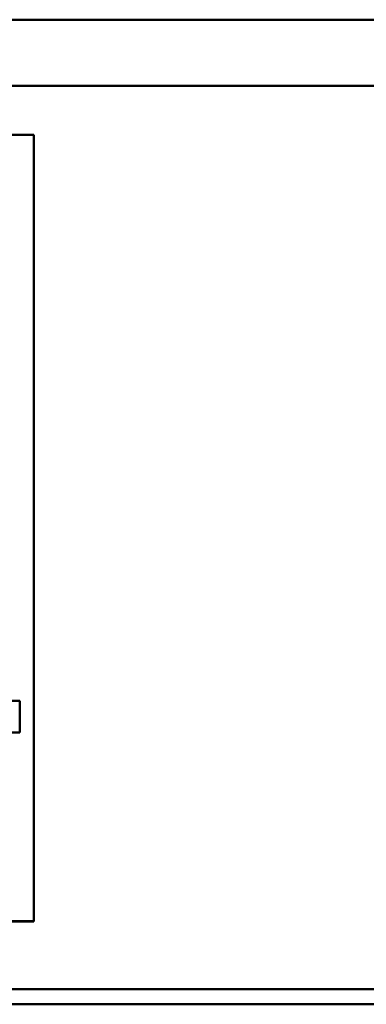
# Model space of a CAD drawing. Header units: inches. Extents: x 7.4 to 53, y 27.5 to 52.4.
# Tile 118 of 128: x 43.883 to 44.75, y 49.934 to 52.394. Entities that reach past the tile are written whole.
import ezdxf

# ---------------------------------------------------------------- set-up
doc = ezdxf.new("R2010")
doc.units = ezdxf.units.IN
doc.header["$MEASUREMENT"] = 0
doc.layers.add('Visible Edges(ANSI)', color=7, linetype='Continuous', lineweight=50)
doc.layers.add('Visible Tangent Edges(ANSI)', color=7, linetype='Continuous', lineweight=50)

msp = doc.modelspace()

# ---------------------------------------------------------------- linework, layer by layer
at = {"layer": 'Visible Edges(ANSI)'}
for p, q in [((24.3448, 52.3937), (51.8448, 52.3937)), ((39.919, 52.1057), (43.919, 52.1057)), ((43.919, 52.1057), (43.919, 50.1421)), ((43.8835, 50.6919), (43.8632, 50.6919)), ((43.8835, 50.6134), (43.8835, 50.6919)), ((43.8509, 50.6134), (43.8835, 50.6134)), ((43.8835, 50.613), (43.8509, 50.613)), ((43.8835, 50.613), (43.8835, 50.6134)), ((43.919, 50.1421), (39.919, 50.1421)), ((39.919, 50.1411), (43.919, 50.1411)), ((43.919, 50.1411), (43.919, 50.1421))]:
    msp.add_line(p, q, dxfattribs=at)
at = {"layer": 'Visible Tangent Edges(ANSI)'}
for p, q in [((24.3448, 52.2286), (51.8448, 52.2286)), ((24.3448, 49.9718), (51.8448, 49.9718)), ((24.3448, 49.9342), (51.8448, 49.9342))]:
    msp.add_line(p, q, dxfattribs=at)

doc.saveas('drawing.dxf')
